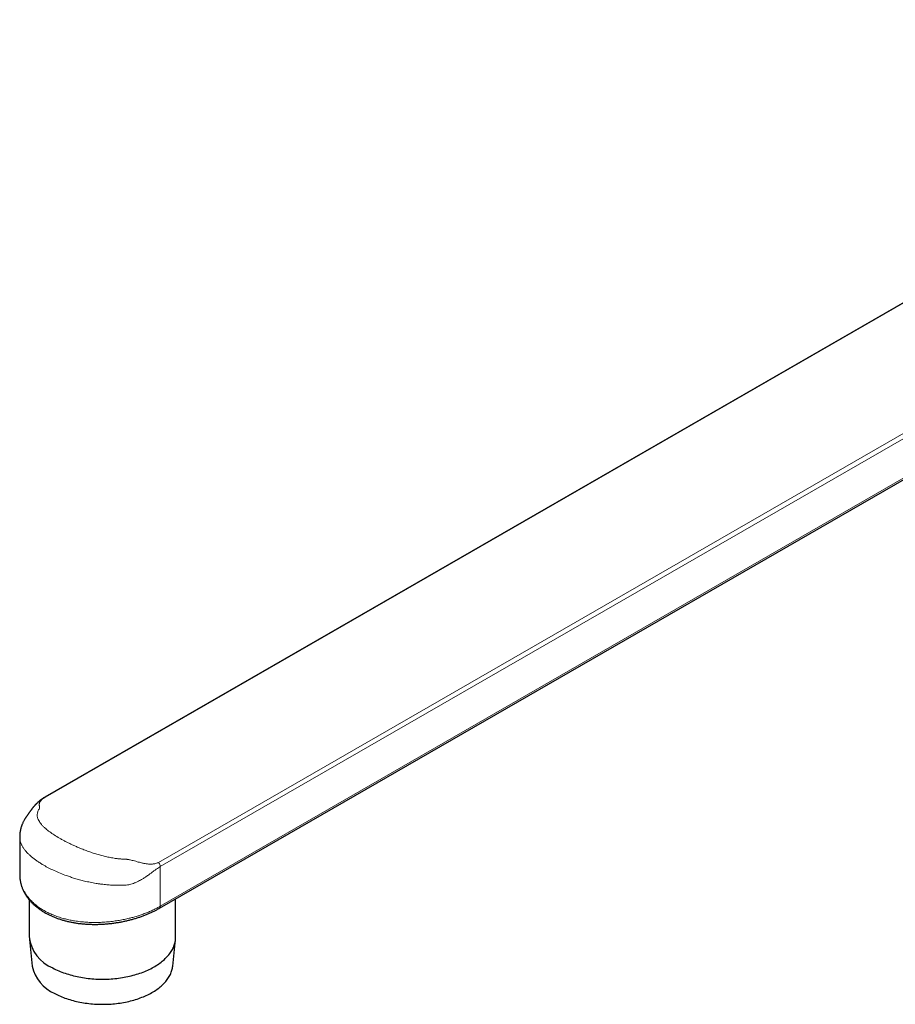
# Model space of a CAD drawing. Header units: millimetres. Extents: x 8 to 1269, y 12 to 684.
# Tile 32 of 50: x 886 to 1020, y 71 to 222. Entities that reach past the tile are written whole.
import ezdxf

# ---------------------------------------------------------------- set-up
doc = ezdxf.new("R2010")
doc.units = ezdxf.units.MM

msp = doc.modelspace()

# ---------------------------------------------------------------- linework, layer by layer
at = {"color": 7, "linetype": 'Continuous', "lineweight": 30}
for p, q in [((1096.87, 222.11), (889.67, 102.69)), ((907.26, 85.63), (1114.89, 205.3)), ((885.81, 96.63), (885.81, 90.79)), ((885.81, 90.79), (885.81, 90.78)), ((887.28, 86.94), (887.28, 81.23)), ((909.75, 81.23), (909.75, 87.07)), ((887.3, 80.83), (887.74, 76.74)), ((909.3, 76.74), (909.73, 80.83))]:
    msp.add_line(p, q, dxfattribs=at)
at = {"color": 252, "linetype": 'Continuous', "lineweight": 0}
for p, q in [((1096.87, 222.07), (889.79, 102.72)), ((907.14, 92.69), (1114.58, 212.25)), ((1115.29, 211.85), (907.4, 92.03)), ((907.4, 85.95), (1115.29, 205.77)), ((907.4, 92.03), (907.4, 85.95))]:
    msp.add_line(p, q, dxfattribs=at)
at = {"color": 7, "linetype": 'Continuous', "lineweight": 30, "flags": 128}
for points in [[(890.89, 76.47), (891.11, 76.35), (891.33, 76.24), (891.56, 76.13), (891.8, 76.03), (892.03, 75.93), (892.28, 75.84), (892.52, 75.74), (892.77, 75.65), (893.03, 75.57), (893.29, 75.49), (893.55, 75.41), (893.81, 75.34), (894.08, 75.27), (894.36, 75.2), (894.63, 75.14), (894.91, 75.09), (895.19, 75.03), (895.47, 74.99), (895.75, 74.94), (896.04, 74.9), (896.33, 74.87), (896.62, 74.84), (896.91, 74.81), (897.2, 74.79), (897.49, 74.77), (897.78, 74.76), (898.08, 74.75), (898.37, 74.74), (898.67, 74.74), (898.96, 74.75), (899.25, 74.76), (899.55, 74.77), (899.84, 74.79), (900.13, 74.81), (900.42, 74.84), (900.71, 74.87), (901, 74.9), (901.28, 74.94), (901.57, 74.99), (901.85, 75.03), (902.13, 75.09), (902.41, 75.14), (902.68, 75.2), (902.95, 75.27), (903.22, 75.34), (903.49, 75.41), (903.75, 75.49), (904.01, 75.57), (904.26, 75.65), (904.51, 75.74), (904.76, 75.84), (905, 75.93), (905.24, 76.03), (905.47, 76.13), (905.7, 76.24), (905.93, 76.35), (906.15, 76.47), (906.36, 76.58), (906.57, 76.7), (906.77, 76.83), (906.97, 76.95), (907.16, 77.08), (907.34, 77.21), (907.52, 77.35), (907.69, 77.49), (907.86, 77.63), (908.02, 77.77), (908.17, 77.91), (908.32, 78.06), (908.46, 78.21), (908.6, 78.36), (908.72, 78.51), (908.84, 78.67), (908.95, 78.83), (909.06, 78.98), (909.16, 79.14), (909.25, 79.31), (909.33, 79.47), (909.41, 79.63), (909.48, 79.8), (909.54, 79.96), (909.59, 80.13), (909.64, 80.3), (909.68, 80.47), (909.71, 80.64), (909.73, 80.8), (909.75, 80.97), (909.75, 81.14), (909.75, 81.23)], [(891.19, 72.54), (891.4, 72.43), (891.62, 72.33), (891.84, 72.22), (892.06, 72.12), (892.29, 72.03), (892.52, 71.93), (892.76, 71.84), (893.01, 71.76), (893.25, 71.68), (893.5, 71.6), (893.75, 71.53), (894.01, 71.45), (894.27, 71.39), (894.53, 71.33), (894.8, 71.27), (895.07, 71.21), (895.34, 71.16), (895.61, 71.12), (895.88, 71.07), (896.16, 71.04), (896.44, 71), (896.72, 70.97), (897, 70.95), (897.28, 70.93), (897.56, 70.91), (897.84, 70.9), (898.13, 70.89), (898.41, 70.89), (898.69, 70.89), (898.98, 70.89), (899.26, 70.9), (899.54, 70.91), (899.83, 70.93), (900.11, 70.95), (900.39, 70.98), (900.67, 71.01), (900.94, 71.04), (901.22, 71.08), (901.49, 71.13), (901.77, 71.17), (902.04, 71.23), (902.3, 71.28), (902.57, 71.34), (902.83, 71.4), (903.09, 71.47), (903.34, 71.54), (903.6, 71.62), (903.84, 71.7), (904.09, 71.78), (904.33, 71.87), (904.57, 71.96), (904.8, 72.05), (905.03, 72.15), (905.25, 72.25), (905.47, 72.35), (905.69, 72.46), (905.9, 72.57), (906.1, 72.68), (906.3, 72.8), (906.5, 72.92), (906.69, 73.04), (906.87, 73.17), (907.05, 73.29), (907.22, 73.42), (907.38, 73.56), (907.54, 73.69), (907.69, 73.83), (907.84, 73.97), (907.98, 74.11), (908.11, 74.26), (908.24, 74.41), (908.36, 74.55), (908.47, 74.7), (908.58, 74.86), (908.68, 75.01), (908.77, 75.16), (908.86, 75.32), (908.94, 75.48), (909.01, 75.64), (909.07, 75.8), (909.13, 75.96), (909.18, 76.12), (909.22, 76.28), (909.25, 76.44), (909.28, 76.61), (909.3, 76.74)]]:
    msp.add_lwpolyline(points, dxfattribs=at)
at = {"color": 252, "linetype": 'Continuous', "lineweight": 0}
msp.add_arc((907.06, 85.91), 0.345, 304.8694, 6.3291, dxfattribs=at)
at = {"color": 7, "linetype": 'Continuous', "lineweight": 30}
for centre, radius, start, end in [((893.06, 81.86), 5.81, 186.2272, 248.0746), ((893.44, 77.91), 5.82, 191.6122, 247.2225)]:
    msp.add_arc(centre, radius, start, end, dxfattribs=at)
for points, knots in [([(889.67, 102.69), (889.63, 102.66), (889.55, 102.62), (889.44, 102.55), (889.35, 102.49), (889.28, 102.44), (889.2, 102.39), (889.11, 102.33), (889.03, 102.27), (888.97, 102.22), (888.92, 102.18), (888.88, 102.15), (888.84, 102.11), (888.79, 102.08), (888.74, 102.03), (888.68, 101.98), (888.62, 101.93), (888.55, 101.87), (888.49, 101.8), (888.42, 101.74), (888.36, 101.67), (888.3, 101.62), (888.27, 101.58), (888.24, 101.55), (888.21, 101.52), (888.18, 101.48), (888.14, 101.45), (888.1, 101.4), (888.05, 101.34), (887.99, 101.27), (887.92, 101.19), (887.86, 101.11), (887.8, 101.04), (887.74, 100.97), (887.7, 100.91), (887.65, 100.85), (887.6, 100.78), (887.55, 100.71), (887.5, 100.65), (887.46, 100.6), (887.43, 100.55), (887.4, 100.5), (887.35, 100.44), (887.31, 100.38), (887.27, 100.32), (887.23, 100.26), (887.19, 100.21), (887.15, 100.15), (887.12, 100.1), (887.07, 100.04), (887.02, 99.96), (886.97, 99.89), (886.92, 99.82), (886.88, 99.75), (886.83, 99.69), (886.79, 99.62), (886.75, 99.56), (886.71, 99.51), (886.67, 99.45), (886.64, 99.4), (886.57, 99.3), (886.49, 99.15), (886.4, 98.98), (886.31, 98.8), (886.24, 98.64), (886.18, 98.51), (886.14, 98.39), (886.09, 98.27), (886.05, 98.14), (886.01, 98), (885.97, 97.86), (885.94, 97.72), (885.91, 97.6), (885.89, 97.5), (885.88, 97.41), (885.86, 97.33), (885.85, 97.25), (885.84, 97.15), (885.83, 97.07), (885.83, 97.02), (885.83, 96.99), (885.82, 96.95), (885.82, 96.9), (885.82, 96.83), (885.81, 96.74), (885.81, 96.67), (885.81, 96.63)], [0, 0, 0, 0, 0.017764, 0.033273, 0.046573, 0.057689, 0.066784, 0.083187, 0.098706, 0.106664, 0.114689, 0.122168, 0.1289, 0.136248, 0.145478, 0.154811, 0.166701, 0.178732, 0.190729, 0.203087, 0.216989, 0.225134, 0.232109, 0.237784, 0.242521, 0.248375, 0.255677, 0.263124, 0.273888, 0.285239, 0.298954, 0.312505, 0.325027, 0.336309, 0.345968, 0.356704, 0.367902, 0.37891, 0.389675, 0.398809, 0.405749, 0.413739, 0.424403, 0.436029, 0.446897, 0.456999, 0.467676, 0.476936, 0.48684, 0.498629, 0.516279, 0.533612, 0.54997, 0.565755, 0.582535, 0.594212, 0.605841, 0.615984, 0.624635, 0.632942, 0.642476, 0.668319, 0.694608, 0.720044, 0.744752, 0.760425, 0.775816, 0.791424, 0.808706, 0.82761, 0.846108, 0.864903, 0.878647, 0.891845, 0.902757, 0.912894, 0.922767, 0.935194, 0.948317, 0.951832, 0.955459, 0.959383, 0.96461, 0.973839, 0.985641, 1, 1, 1, 1]), ([(885.81, 90.78), (885.81, 90.75), (885.81, 90.66), (885.82, 90.51), (885.83, 90.32), (885.85, 90.13), (885.88, 89.94), (885.91, 89.75), (885.95, 89.56), (886, 89.38), (886.05, 89.19), (886.11, 89), (886.17, 88.82), (886.25, 88.63), (886.32, 88.45), (886.41, 88.27), (886.5, 88.09), (886.6, 87.91), (886.7, 87.74), (886.82, 87.56), (886.93, 87.39), (887.06, 87.22), (887.18, 87.06), (887.32, 86.89), (887.46, 86.73), (887.61, 86.57), (887.76, 86.41), (887.92, 86.26), (888.08, 86.11), (888.25, 85.96), (888.43, 85.82), (888.61, 85.68), (888.8, 85.54), (888.99, 85.4), (889.18, 85.27), (889.38, 85.14), (889.59, 85.02), (889.8, 84.9), (890.01, 84.78), (890.23, 84.67), (890.46, 84.56), (890.68, 84.45), (890.92, 84.35), (891.15, 84.26), (891.39, 84.16), (891.64, 84.07), (891.89, 83.99), (892.14, 83.91), (892.39, 83.83), (892.65, 83.76), (892.91, 83.69), (893.17, 83.62), (893.44, 83.56), (893.7, 83.51), (893.97, 83.45), (894.25, 83.41), (894.52, 83.36), (894.8, 83.32), (895.08, 83.29), (895.36, 83.26), (895.64, 83.23), (895.93, 83.21), (896.22, 83.19), (896.5, 83.18), (896.79, 83.17), (897.08, 83.16), (897.37, 83.16), (897.66, 83.16), (897.95, 83.17), (898.24, 83.18), (898.53, 83.19), (898.82, 83.21), (899.11, 83.23), (899.4, 83.26), (899.69, 83.29), (899.98, 83.32), (900.27, 83.36), (900.56, 83.4), (900.84, 83.45), (901.12, 83.49), (901.41, 83.55), (901.69, 83.6), (901.97, 83.66), (902.24, 83.72), (902.52, 83.79), (902.79, 83.86), (903.06, 83.93), (903.33, 84), (903.6, 84.08), (903.86, 84.16), (904.12, 84.25), (904.38, 84.34), (904.64, 84.43), (904.89, 84.52), (905.14, 84.62), (905.38, 84.71), (905.62, 84.82), (905.86, 84.92), (906.09, 85.03), (906.32, 85.14), (906.55, 85.25), (906.77, 85.36), (906.99, 85.48), (907.15, 85.57), (907.24, 85.62), (907.25, 85.63)], [0, 0, 0, 0, 0.003621, 0.0132, 0.022752, 0.032263, 0.041752, 0.051345, 0.06092, 0.070486, 0.080053, 0.089626, 0.099214, 0.108827, 0.118472, 0.128158, 0.137893, 0.14754, 0.15722, 0.166921, 0.176641, 0.186379, 0.196131, 0.205896, 0.21567, 0.225452, 0.235238, 0.244867, 0.254662, 0.264513, 0.274405, 0.284322, 0.29425, 0.30417, 0.314066, 0.323924, 0.333731, 0.343468, 0.353413, 0.363316, 0.373219, 0.383123, 0.39303, 0.402942, 0.412862, 0.422791, 0.432733, 0.442684, 0.452633, 0.462544, 0.472439, 0.482326, 0.49221, 0.502099, 0.511998, 0.521915, 0.531857, 0.541835, 0.55171, 0.561604, 0.571537, 0.581498, 0.591475, 0.601457, 0.611425, 0.62137, 0.631278, 0.641137, 0.650982, 0.660879, 0.670801, 0.680741, 0.690691, 0.700644, 0.710592, 0.720527, 0.730442, 0.74033, 0.750139, 0.760071, 0.769974, 0.779856, 0.789725, 0.799588, 0.809453, 0.819325, 0.829212, 0.839122, 0.849056, 0.858911, 0.868772, 0.878651, 0.888544, 0.898446, 0.908353, 0.918259, 0.928158, 0.938045, 0.947931, 0.957767, 0.967616, 0.97752, 0.987467, 0.997445, 1, 1, 1, 1])]:
    msp.add_open_spline(points, degree=3, knots=knots, dxfattribs=at)
at = {"color": 252, "linetype": 'Continuous', "lineweight": 0}
for points, knots in [([(889.79, 102.72), (889.66, 102.64), (889.41, 102.49), (889.19, 102.3), (889.05, 102.15), (888.96, 102.04), (888.89, 101.93), (888.85, 101.83), (888.83, 101.73), (888.82, 101.64), (888.81, 101.54), (888.82, 101.42), (888.84, 101.3), (888.84, 101.18), (888.84, 101.09), (888.83, 100.95), (888.73, 100.77), (888.61, 100.53), (888.54, 100.31), (888.51, 100.08), (888.5, 99.86), (888.53, 99.63), (888.61, 99.38), (888.73, 99.1), (888.92, 98.8), (889.16, 98.49), (889.45, 98.18), (889.85, 97.81), (890.4, 97.38), (891.11, 96.89), (891.78, 96.48), (892.36, 96.16), (892.81, 95.91), (893.27, 95.68), (893.76, 95.44), (894.26, 95.21), (894.83, 94.96), (895.48, 94.69), (896.2, 94.42), (896.93, 94.17), (897.67, 93.93), (898.42, 93.72), (899.17, 93.54), (899.93, 93.39), (900.49, 93.3), (900.88, 93.25), (901.07, 93.23), (901.27, 93.22), (901.43, 93.2), (901.59, 93.19), (901.76, 93.19), (901.96, 93.18), (902.15, 93.17), (902.31, 93.15), (902.48, 93.13), (902.68, 93.09), (902.94, 93.03), (903.26, 92.94), (903.63, 92.85), (904, 92.74), (904.34, 92.65), (904.63, 92.58), (905.04, 92.5), (905.56, 92.42), (906.17, 92.41), (906.7, 92.49), (906.99, 92.62), (907.14, 92.69)], [0, 0, 0, 0, 0.016853, 0.03468, 0.043816, 0.053413, 0.063531, 0.074219, 0.082143, 0.090651, 0.100487, 0.112849, 0.125829, 0.136738, 0.145444, 0.151954, 0.171608, 0.1878, 0.205624, 0.223309, 0.240744, 0.258334, 0.276135, 0.299451, 0.32273, 0.346078, 0.369603, 0.393386, 0.429084, 0.464642, 0.500395, 0.518267, 0.536048, 0.553778, 0.571502, 0.589262, 0.607102, 0.630835, 0.654292, 0.677578, 0.700798, 0.724059, 0.747324, 0.77027, 0.793247, 0.7994, 0.805528, 0.811633, 0.817053, 0.820739, 0.826357, 0.833652, 0.839104, 0.844007, 0.848371, 0.854568, 0.862717, 0.872823, 0.884891, 0.897016, 0.907644, 0.916782, 0.924438, 0.946069, 0.965466, 0.983197, 1, 1, 1, 1]), ([(889.67, 102.69), (889.67, 102.69), (889.7, 102.72), (889.75, 102.72), (889.79, 102.72)], [0, 0, 0, 0, 0.097349, 1, 1, 1, 1]), ([(907.4, 92.03), (907.3, 91.97), (907.1, 91.85), (906.78, 91.63), (906.46, 91.4), (906.14, 91.16), (905.77, 90.89), (905.36, 90.59), (904.93, 90.3), (904.56, 90.07), (904.21, 89.87), (903.85, 89.68), (903.47, 89.52), (903.09, 89.38), (902.72, 89.27), (902.36, 89.21), (901.99, 89.18), (901.62, 89.16), (901.16, 89.16), (900.79, 89.16), (900.51, 89.17), (900.41, 89.17), (900.31, 89.17), (900.21, 89.18), (900.12, 89.18), (900.03, 89.18), (899.91, 89.19), (899.69, 89.2), (899.37, 89.23), (898.98, 89.26), (898.59, 89.31), (898.25, 89.35), (897.97, 89.39), (897.74, 89.42), (897.3, 89.5), (896.64, 89.62), (895.79, 89.81), (895, 90.01), (894.27, 90.22), (893.6, 90.43), (892.85, 90.7), (892.02, 91.02), (891.12, 91.41), (890.28, 91.81), (889.6, 92.19), (889.04, 92.52), (888.59, 92.82), (888.16, 93.12), (887.76, 93.43), (887.39, 93.75), (887.06, 94.06), (886.78, 94.38), (886.52, 94.7), (886.29, 95.04), (886.09, 95.41), (885.93, 95.81), (885.84, 96.19), (885.81, 96.46), (885.82, 96.6), (885.82, 96.63)], [0, 0, 0, 0, 0.013323, 0.027875, 0.043752, 0.055547, 0.071241, 0.090841, 0.108398, 0.123466, 0.13605, 0.149437, 0.164524, 0.178369, 0.191029, 0.202916, 0.216767, 0.229415, 0.241987, 0.263929, 0.267373, 0.270816, 0.274258, 0.2777, 0.28114, 0.282581, 0.286901, 0.293811, 0.304881, 0.319335, 0.333114, 0.344099, 0.353492, 0.361292, 0.367499, 0.398317, 0.427386, 0.454707, 0.480282, 0.504115, 0.526207, 0.562654, 0.598421, 0.633526, 0.667988, 0.690967, 0.71423, 0.737782, 0.761629, 0.785776, 0.81023, 0.832378, 0.85627, 0.88191, 0.909299, 0.938441, 0.969336, 0.993442, 1, 1, 1, 1]), ([(885.81, 90.78), (885.81, 90.7), (885.82, 90.52), (885.84, 90.26), (885.87, 90.01), (885.92, 89.75), (885.98, 89.51), (886.04, 89.27), (886.12, 89.04), (886.21, 88.82), (886.3, 88.6), (886.41, 88.39), (886.55, 88.13), (886.73, 87.82), (886.96, 87.5), (887.21, 87.19), (887.46, 86.9), (887.73, 86.63), (888, 86.38), (888.27, 86.15), (888.56, 85.93), (888.84, 85.72), (889.13, 85.53), (889.41, 85.36), (889.7, 85.19), (889.99, 85.04), (890.28, 84.89), (890.59, 84.75), (890.94, 84.6), (891.32, 84.46), (891.71, 84.32), (892.09, 84.19), (892.46, 84.08), (892.82, 83.99), (893.19, 83.9), (893.55, 83.82), (893.91, 83.76), (894.28, 83.69), (894.69, 83.63), (895.14, 83.57), (895.6, 83.53), (896.04, 83.5), (896.46, 83.47), (896.86, 83.46), (897.27, 83.46), (897.66, 83.46), (898.04, 83.47), (898.44, 83.48), (898.88, 83.51), (899.35, 83.55), (899.82, 83.6), (900.27, 83.65), (900.69, 83.71), (901.1, 83.78), (901.5, 83.85), (901.88, 83.93), (902.25, 84.01), (902.59, 84.09), (902.9, 84.16), (903.2, 84.24), (903.51, 84.33), (903.83, 84.43), (904.14, 84.53), (904.46, 84.63), (904.78, 84.75), (905.11, 84.87), (905.43, 84.99), (905.74, 85.12), (906.04, 85.25), (906.33, 85.39), (906.61, 85.53), (906.88, 85.66), (907.15, 85.8), (907.32, 85.9), (907.4, 85.95)], [0, 0, 0, 0, 0.014111, 0.0278438, 0.0415766, 0.055367, 0.0691574, 0.0816114, 0.0940761, 0.1062417, 0.1184074, 0.1306132, 0.142819, 0.1629697, 0.1831663, 0.2012994, 0.219466, 0.2377201, 0.2534399, 0.2691598, 0.284968, 0.3007762, 0.314482, 0.3281878, 0.3419522, 0.3557166, 0.3681484, 0.3805911, 0.3962236, 0.4118561, 0.4275754, 0.4432948, 0.4569217, 0.4705486, 0.4842326, 0.4979167, 0.5102745, 0.5226428, 0.5383202, 0.5539976, 0.5697613, 0.585525, 0.5991894, 0.6128537, 0.6265749, 0.640296, 0.6526868, 0.6650881, 0.6808737, 0.6966592, 0.7125324, 0.7284056, 0.7421662, 0.7559268, 0.7697455, 0.7835642, 0.7960443, 0.8085351, 0.8190442, 0.8295598, 0.8412397, 0.8529196, 0.8646353, 0.8763511, 0.8890056, 0.9016601, 0.9143605, 0.9270608, 0.9395487, 0.9520476, 0.9640199, 0.9760019, 0.9879961, 1, 1, 1, 1])]:
    msp.add_open_spline(points, degree=3, knots=knots, dxfattribs=at)
msp.add_open_spline([(907.4, 92.03), (907.4, 92.09), (907.39, 92.19), (907.33, 92.37), (907.25, 92.54), (907.17, 92.64), (907.14, 92.69)], degree=3, dxfattribs=at)

doc.saveas('drawing.dxf')
